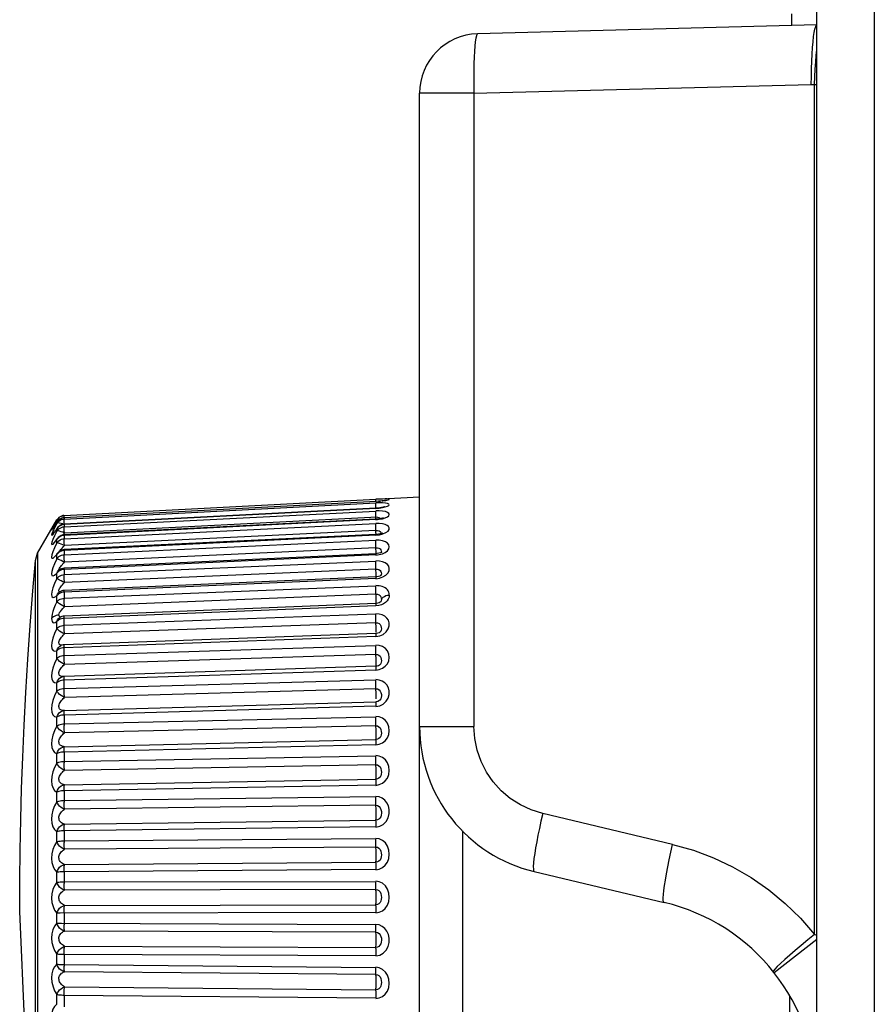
# Model space of a CAD drawing. Header units: millimetres. Extents: x 1 to 1591, y -395 to 1220.
# Tile 29 of 81: x 1 to 18, y 642 to 662. Entities that reach past the tile are written whole.
import ezdxf

# ---------------------------------------------------------------- set-up
doc = ezdxf.new("R2010")
doc.units = ezdxf.units.MM
doc.header["$LTSCALE"] = 65.395
for name, color, linetype in [('01_DISPLAYCASE_11_AM_0', 7, 'CONTINUOUS'), ('MANIFOLD_SOLID_BREP_410340_AM_0', 7, 'CONTINUOUS'), ('PL_EFC5610_IOCAE_CONVER_12_AM_0', 7, 'CONTINUOUS'), ('X610_37_IO_BASE-20150120_1_AM_0', 7, 'CONTINUOUS'), ('XUAN_NIU_11_AM_0', 7, 'CONTINUOUS')]:
    doc.layers.add(name, color=color, linetype=linetype)

msp = doc.modelspace()

# ---------------------------------------------------------------- linework, layer by layer
at = {"layer": '01_DISPLAYCASE_11_AM_0', "color": 7}
for p, q in [((8.98, 620.143), (8.98, 647.284)), ((9.841, 645.182), (9.841, 622.245)), ((16.439, 640.643), (16.439, 641.851))]:
    msp.add_line(p, q, dxfattribs=at)
at = {"layer": 'MANIFOLD_SOLID_BREP_410340_AM_0', "color": 7}
msp.add_line((16.48, 661.4), (16.48, 661.637), dxfattribs=at)
at = {"layer": 'PL_EFC5610_IOCAE_CONVER_12_AM_0', "color": 7}
for p, q in [((16.98, 661.414), (10.149, 661.235)), ((10.075, 660.035), (16.87, 660.212)), ((16.87, 660.212), (16.98, 660.21)), ((16.937, 643.1), (16.937, 660.212)), ((8.98, 647.284), (8.98, 660.035)), ((10.075, 660.035), (8.98, 660.035)), ((10.075, 660.035), (10.075, 647.284)), ((8.98, 647.284), (10.075, 647.284)), ((14.077, 644.911), (11.46, 645.533)), ((11.287, 644.366), (13.905, 643.744)), ((16.98, 642.998), (16.124, 642.325))]:
    msp.add_line(p, q, dxfattribs=at)
for points in [[(16.87, 660.213), (16.872, 660.371), (16.875, 660.527), (16.881, 660.678), (16.888, 660.821), (16.896, 660.954), (16.905, 661.072), (16.915, 661.176), (16.927, 661.261), (16.943, 661.328), (16.959, 661.376), (16.971, 661.404), (16.98, 661.414)], [(10.149, 661.235), (10.135, 661.224), (10.123, 661.193), (10.111, 661.143), (10.101, 661.073), (10.092, 660.986), (10.084, 660.882), (10.078, 660.764), (10.074, 660.634), (10.072, 660.493), (10.071, 660.345), (10.072, 660.191), (10.075, 660.035)], [(16.937, 660.211), (16.943, 660.368), (16.951, 660.521), (16.96, 660.665), (16.971, 660.801), (16.98, 660.904)], [(11.46, 645.533), (11.227, 645.606), (11.01, 645.706), (10.807, 645.836), (10.624, 645.991), (10.463, 646.169), (10.327, 646.366), (10.219, 646.581), (10.14, 646.808), (10.092, 647.042), (10.075, 647.284)], [(11.46, 645.533), (11.425, 645.382), (11.393, 645.235), (11.364, 645.097), (11.339, 644.966), (11.317, 644.842), (11.299, 644.728), (11.284, 644.626), (11.275, 644.538), (11.27, 644.467), (11.271, 644.413), (11.276, 644.379), (11.287, 644.366)], [(13.904, 643.744), (13.894, 643.757), (13.888, 643.789), (13.887, 643.837), (13.891, 643.902), (13.9, 643.984), (13.913, 644.082), (13.93, 644.195), (13.952, 644.321), (13.978, 644.457), (14.008, 644.603), (14.041, 644.755), (14.077, 644.912)], [(14.077, 644.911), (14.494, 644.794), (14.897, 644.643), (15.286, 644.459), (15.66, 644.244), (16.014, 643.998), (16.346, 643.725), (16.653, 643.425), (16.937, 643.1)], [(16.937, 643.1), (16.799, 642.988), (16.666, 642.878), (16.545, 642.776), (16.435, 642.682), (16.337, 642.594), (16.252, 642.517), (16.185, 642.452), (16.136, 642.402), (16.109, 642.367), (16.104, 642.35)], [(16.937, 643.1), (16.959, 643.093), (16.98, 643.088)]]:
    msp.add_lwpolyline(points, dxfattribs=at)
for centre, radius, start, end in [((10.18, 660.035), 1.2, 91.5, 180), ((11.98, 647.284), 3, 180, 256.6398), ((12.98, 639.852), 4, 0, 76.6368)]:
    msp.add_arc(centre, radius, start, end, dxfattribs=at)
at = {"layer": 'X610_37_IO_BASE-20150120_1_AM_0', "color": 7}
msp.add_line((16.98, 576.837), (16.98, 750.269), dxfattribs=at)
msp.add_lwpolyline([(18.18, 751.469), (18.175, 751.459), (18.169, 751.428), (18.164, 751.378), (18.159, 751.308), (18.155, 751.221), (18.15, 751.118), (18.147, 751), (18.144, 750.869), (18.141, 750.728), (18.14, 750.58), (18.139, 750.426), (18.138, 577.028)], dxfattribs=at)
at = {"layer": 'XUAN_NIU_11_AM_0', "color": 7}
for p, q in [((1.821, 651.532), (8.095, 651.86)), ((8.095, 651.864), (8.98, 651.911)), ((8.168, 651.864), (8.095, 651.86)), ((8.095, 651.856), (8.095, 651.86)), ((8.097, 651.817), (8.095, 651.856)), ((8.15, 651.821), (8.108, 651.818)), ((8.15, 651.821), (8.173, 651.821)), ((8.173, 651.821), (8.189, 651.824)), ((8.308, 651.841), (8.294, 651.838)), ((8.108, 651.818), (1.821, 651.489)), ((1.821, 651.463), (8.095, 651.787)), ((8.095, 651.682), (1.821, 651.358)), ((8.095, 651.678), (1.821, 651.354)), ((1.821, 651.308), (8.095, 651.624)), ((8.095, 651.816), (8.108, 651.818)), ((8.095, 651.817), (8.095, 651.816)), ((8.168, 651.79), (8.095, 651.788)), ((8.095, 651.78), (8.095, 651.787)), ((8.129, 651.684), (8.095, 651.682)), ((8.095, 651.682), (8.095, 651.678)), ((8.1, 651.674), (8.097, 651.727)), ((1.286, 650.773), (1.674, 651.446)), ((1.674, 651.442), (1.627, 651.358)), ((1.691, 651.47), (1.674, 651.446)), ((1.686, 651.453), (1.674, 651.442)), ((1.674, 651.442), (1.674, 651.445)), ((1.691, 651.423), (1.674, 651.399)), ((1.763, 651.519), (1.791, 651.528)), ((1.763, 651.45), (1.79, 651.459)), ((1.791, 651.528), (1.821, 651.532)), ((1.791, 651.459), (1.821, 651.463)), ((1.821, 651.488), (1.811, 651.488)), ((1.821, 651.533), (1.821, 651.532)), ((1.821, 651.528), (1.821, 651.532)), ((1.823, 651.489), (1.821, 651.528)), ((1.821, 651.489), (1.821, 651.462)), ((1.821, 651.488), (1.821, 651.489)), ((1.821, 651.456), (1.821, 651.463)), ((8.095, 651.459), (1.821, 651.143)), ((8.095, 651.45), (1.821, 651.134)), ((8.133, 651.498), (1.825, 651.18)), ((8.125, 651.461), (8.095, 651.459)), ((8.095, 651.449), (8.168, 651.457)), ((8.097, 651.553), (8.096, 651.577)), ((8.101, 651.467), (8.097, 651.553)), ((8.185, 651.483), (8.197, 651.473)), ((1.599, 651.283), (1.593, 651.274)), ((1.615, 651.306), (1.599, 651.283)), ((1.618, 651.332), (1.6, 651.304)), ((1.611, 651.231), (1.607, 651.226)), ((1.618, 651.24), (1.611, 651.231)), ((1.629, 651.349), (1.618, 651.332)), ((1.625, 651.321), (1.628, 651.325)), ((1.628, 651.325), (1.636, 651.338)), ((1.691, 651.29), (1.628, 651.2)), ((1.662, 651.38), (1.674, 651.399)), ((1.674, 651.399), (1.677, 651.404)), ((1.674, 651.374), (1.674, 651.399)), ((1.686, 651.381), (1.674, 651.374)), ((1.674, 651.266), (1.681, 651.278)), ((1.674, 651.22), (1.674, 651.266)), ((1.686, 651.224), (1.674, 651.22)), ((1.687, 651.419), (1.677, 651.404)), ((1.695, 651.296), (1.681, 651.278)), ((1.791, 651.304), (1.821, 651.308)), ((1.821, 651.067), (8.095, 651.372)), ((1.821, 651.354), (1.821, 651.358)), ((1.821, 651.355), (1.821, 651.306)), ((1.821, 651.297), (1.821, 651.308)), ((1.825, 651.35), (1.823, 651.404)), ((1.825, 651.18), (1.823, 651.237)), ((8.1, 651.232), (1.825, 650.927)), ((1.595, 651.158), (1.628, 651.2)), ((1.674, 651.22), (1.627, 651.125)), ((1.691, 651.072), (1.674, 651.049)), ((1.674, 651.049), (1.685, 651.07)), ((1.674, 650.983), (1.674, 651.049)), ((1.702, 651.09), (1.685, 651.07)), ((1.721, 651.106), (1.702, 651.09)), ((1.784, 651.139), (1.805, 651.16)), ((1.805, 651.16), (1.825, 651.18)), ((1.821, 651.136), (1.821, 651.065)), ((8.095, 651.136), (1.821, 650.831)), ((1.821, 651.035), (1.821, 651.067)), ((1.821, 650.745), (8.095, 651.035)), ((8.096, 651.152), (1.822, 650.847)), ((8.095, 651.135), (8.173, 651.144)), ((8.112, 651.153), (8.096, 651.152)), ((8.103, 651.153), (8.101, 651.201)), ((8.173, 651.144), (8.24, 651.162)), ((8.208, 651.178), (8.21, 651.163)), ((8.21, 651.163), (8.208, 651.153)), ((8.24, 651.162), (8.3, 651.189)), ((1.674, 650.983), (1.627, 650.883)), ((1.825, 650.927), (1.791, 650.943)), ((1.803, 650.905), (1.825, 650.927)), ((1.821, 650.834), (1.821, 650.742)), ((8.1, 650.883), (1.825, 650.593)), ((1.24, 650.629), (1.286, 650.773)), ((1.24, 636.498), (1.24, 650.629)), ((1.286, 650.773), (1.286, 636.354)), ((1.674, 650.664), (1.627, 650.562)), ((1.674, 650.749), (1.687, 650.775)), ((1.691, 650.772), (1.674, 650.749)), ((1.674, 650.664), (1.674, 650.749)), ((1.687, 650.775), (1.691, 650.782)), ((1.716, 650.806), (1.691, 650.782)), ((1.691, 650.782), (1.693, 650.783)), ((1.742, 650.824), (1.716, 650.806)), ((8.095, 650.739), (1.821, 650.449)), ((8.096, 650.764), (1.822, 650.473)), ((8.095, 650.738), (8.168, 650.748)), ((8.122, 650.766), (8.096, 650.764)), ((1.718, 650.434), (1.701, 650.418)), ((1.743, 650.451), (1.718, 650.434)), ((1.803, 650.571), (1.825, 650.593)), ((1.821, 650.344), (8.095, 650.617)), ((1.821, 650.471), (1.822, 650.473)), ((1.821, 650.452), (1.821, 650.34)), ((8.1, 650.454), (1.825, 650.182)), ((1.674, 650.371), (1.687, 650.4)), ((1.691, 650.393), (1.674, 650.371)), ((1.674, 650.267), (1.674, 650.371)), ((1.687, 650.4), (1.701, 650.418)), ((1.695, 650.413), (1.691, 650.409)), ((1.701, 650.419), (1.695, 650.413)), ((1.701, 650.418), (1.701, 650.419)), ((8.095, 650.264), (1.821, 649.991)), ((8.097, 650.299), (1.822, 650.026)), ((8.095, 650.262), (8.171, 650.273)), ((8.102, 650.393), (8.101, 650.423)), ((8.104, 650.338), (8.102, 650.393)), ((8.104, 650.296), (8.104, 650.338)), ((8.171, 650.273), (8.238, 650.296)), ((8.204, 650.329), (8.203, 650.329)), ((8.238, 650.296), (8.297, 650.331)), ((1.803, 650.16), (1.825, 650.182)), ((1.821, 649.868), (8.095, 650.12)), ((1.691, 649.939), (1.674, 649.919)), ((1.674, 649.797), (1.674, 649.919)), ((1.705, 649.975), (1.713, 649.983)), ((1.714, 649.983), (1.707, 649.978)), ((1.713, 649.983), (1.713, 649.983)), ((1.821, 649.995), (1.821, 649.846)), ((1.822, 650.025), (1.822, 650.026)), ((8.1, 649.95), (1.825, 649.698)), ((8.102, 649.888), (8.098, 649.982)), ((8.103, 649.858), (8.102, 649.888)), ((1.791, 649.663), (1.825, 649.698)), ((8.095, 649.715), (1.821, 649.463)), ((8.097, 649.762), (1.823, 649.51)), ((8.156, 649.723), (8.095, 649.713)), ((8.112, 649.763), (8.097, 649.762)), ((8.104, 649.767), (8.104, 649.785)), ((1.684, 649.525), (1.656, 649.518)), ((1.714, 649.528), (1.684, 649.525)), ((1.718, 649.509), (1.714, 649.528)), ((1.728, 649.497), (1.718, 649.509)), ((1.728, 649.578), (1.743, 649.603)), ((1.747, 649.49), (1.731, 649.48)), ((1.821, 649.324), (8.095, 649.552)), ((1.691, 649.415), (1.674, 649.397)), ((1.674, 649.259), (1.674, 649.397)), ((8.1, 649.376), (1.825, 649.148)), ((8.104, 649.255), (8.103, 649.284)), ((8.104, 649.205), (8.104, 649.255)), ((1.803, 649.127), (1.825, 649.148)), ((8.095, 649.099), (1.821, 648.87)), ((8.098, 649.159), (1.824, 648.93)), ((8.095, 649.121), (8.095, 649.099)), ((8.095, 649.097), (8.177, 649.111)), ((8.112, 649.16), (8.098, 649.159)), ((8.104, 649.184), (8.104, 649.205)), ((8.177, 649.111), (8.246, 649.141)), ((8.193, 649.198), (8.193, 649.198)), ((1.719, 649.003), (1.727, 649.023)), ((1.776, 648.922), (1.754, 648.914)), ((1.754, 648.914), (1.754, 648.914)), ((1.821, 648.716), (8.095, 648.919)), ((1.823, 648.929), (1.824, 648.93)), ((1.691, 648.827), (1.674, 648.81)), ((1.674, 648.658), (1.674, 648.81)), ((8.1, 648.738), (1.825, 648.536)), ((8.099, 648.497), (1.824, 648.294)), ((8.128, 648.501), (8.099, 648.497)), ((8.104, 648.589), (8.104, 648.617)), ((8.104, 648.563), (8.104, 648.589)), ((8.104, 648.54), (8.104, 648.563)), ((8.168, 648.432), (8.231, 648.458)), ((1.715, 648.372), (1.719, 648.391)), ((1.784, 648.288), (1.785, 648.289)), ((1.805, 648.292), (1.785, 648.289)), ((1.824, 648.294), (1.805, 648.292)), ((8.095, 648.422), (1.821, 648.219)), ((1.824, 648.294), (1.824, 648.294)), ((8.095, 648.419), (8.168, 648.432)), ((1.674, 648.002), (1.674, 648.167)), ((1.736, 648.204), (1.712, 648.194)), ((1.821, 648.052), (8.095, 648.226)), ((8.1, 648.044), (1.825, 647.869)), ((8.104, 647.842), (8.104, 647.867)), ((8.095, 647.692), (1.821, 647.517)), ((1.825, 647.608), (8.1, 647.782)), ((8.095, 647.718), (8.095, 647.692)), ((8.095, 647.689), (8.177, 647.705)), ((8.132, 647.788), (8.1, 647.782)), ((8.144, 647.792), (8.132, 647.788)), ((8.147, 647.794), (8.144, 647.792)), ((8.177, 647.705), (8.246, 647.738)), ((1.674, 647.296), (1.674, 647.473)), ((1.821, 647.523), (1.821, 647.309)), ((1.821, 647.339), (8.095, 647.483)), ((8.1, 647.3), (1.825, 647.156)), ((8.095, 646.916), (1.821, 646.772)), ((1.825, 646.879), (8.1, 647.023)), ((1.674, 646.55), (1.674, 646.736)), ((1.821, 646.778), (1.821, 646.553)), ((1.821, 646.584), (8.095, 646.697)), ((8.1, 646.516), (1.825, 646.403)), ((8.095, 646.104), (1.821, 645.992)), ((1.825, 646.114), (8.1, 646.226)), ((1.674, 645.771), (1.674, 645.964)), ((1.821, 645.998), (1.821, 645.765)), ((1.821, 645.797), (8.095, 645.876)), ((8.1, 645.699), (1.825, 645.619)), ((1.825, 645.32), (8.1, 645.4)), ((1.674, 644.968), (1.674, 645.166)), ((8.095, 645.264), (1.821, 645.185)), ((1.821, 645.191), (1.821, 644.952)), ((1.821, 644.984), (8.095, 645.03)), ((8.1, 644.859), (1.825, 644.813)), ((1.825, 644.507), (8.1, 644.553)), ((1.674, 644.15), (1.674, 644.351)), ((8.095, 644.406), (1.821, 644.36)), ((1.821, 644.366), (1.821, 644.124)), ((1.821, 644.157), (8.095, 644.168)), ((8.1, 644.004), (1.825, 643.992)), ((1.825, 643.684), (8.1, 643.696)), ((1.24, 636.498), (0.924, 643.564)), ((1.674, 643.325), (1.674, 643.527)), ((1.736, 643.527), (1.674, 643.527)), ((8.095, 643.538), (1.736, 643.527)), ((1.821, 643.533), (1.821, 643.29)), ((1.763, 643.323), (8.095, 643.299)), ((8.1, 643.145), (1.825, 643.168)), ((1.674, 642.503), (1.674, 642.703)), ((1.821, 642.7), (1.821, 642.459)), ((1.825, 642.86), (8.1, 642.837)), ((8.095, 642.671), (1.821, 642.693)), ((1.821, 642.491), (8.095, 642.434)), ((8.1, 642.29), (1.825, 642.347)), ((1.825, 642.044), (8.1, 641.986)), ((1.674, 641.692), (1.674, 641.889)), ((1.821, 641.876), (1.821, 641.64)), ((8.095, 641.813), (1.821, 641.87))]:
    msp.add_line(p, q, dxfattribs=at)
for points in [[(8.294, 651.838), (8.276, 651.835), (8.253, 651.832), (8.223, 651.828), (8.189, 651.824), (8.15, 651.821)], [(8.223, 651.828), (8.24, 651.828), (8.3, 651.838), (8.346, 651.847), (8.366, 651.854), (8.368, 651.86), (8.355, 651.864), (8.327, 651.867), (8.285, 651.867), (8.23, 651.866), (8.168, 651.864)], [(8.095, 651.677), (8.168, 651.683), (8.231, 651.693), (8.287, 651.705), (8.331, 651.72), (8.358, 651.735), (8.369, 651.751), (8.361, 651.765), (8.335, 651.777), (8.29, 651.784), (8.232, 651.789), (8.168, 651.79)], [(8.097, 651.727), (8.096, 651.767), (8.095, 651.78)], [(8.335, 651.597), (8.29, 651.612), (8.232, 651.621), (8.168, 651.625), (8.095, 651.625)], [(8.096, 651.577), (8.096, 651.598), (8.095, 651.613), (8.095, 651.624)], [(8.27, 651.709), (8.272, 651.71), (8.264, 651.707), (8.245, 651.702), (8.215, 651.695), (8.176, 651.689), (8.129, 651.684)], [(1.674, 651.374), (1.691, 651.398), (1.712, 651.42), (1.736, 651.437), (1.763, 651.45)], [(1.729, 651.46), (1.705, 651.459), (1.686, 651.453)], [(1.721, 651.452), (1.71, 651.443), (1.698, 651.432), (1.687, 651.419)], [(1.736, 651.509), (1.712, 651.492), (1.691, 651.47)], [(1.736, 651.462), (1.712, 651.444), (1.691, 651.423)], [(1.821, 651.489), (1.811, 651.488), (1.801, 651.487), (1.791, 651.485), (1.78, 651.482), (1.768, 651.478), (1.757, 651.473), (1.745, 651.468), (1.733, 651.461), (1.721, 651.452)], [(1.811, 651.535), (1.791, 651.531), (1.763, 651.523), (1.736, 651.509)], [(1.801, 651.487), (1.791, 651.484), (1.763, 651.475), (1.736, 651.462)], [(1.823, 651.404), (1.821, 651.443), (1.821, 651.456)], [(8.095, 651.459), (8.095, 651.457), (8.095, 651.45)], [(8.243, 651.486), (8.247, 651.489), (8.244, 651.488), (8.23, 651.482), (8.204, 651.474), (8.169, 651.467), (8.125, 651.461)], [(8.133, 651.498), (8.161, 651.492), (8.185, 651.483)], [(8.168, 651.457), (8.231, 651.469), (8.287, 651.486)], [(8.287, 651.486), (8.331, 651.507), (8.358, 651.53), (8.369, 651.554), (8.361, 651.577), (8.335, 651.597)], [(1.627, 651.358), (1.593, 651.296), (1.573, 651.257), (1.567, 651.241), (1.574, 651.246), (1.594, 651.274), (1.615, 651.306)], [(1.674, 651.374), (1.627, 651.283), (1.593, 651.215)], [(1.677, 651.404), (1.662, 651.38), (1.648, 651.358), (1.636, 651.338), (1.625, 651.321), (1.615, 651.306)], [(1.681, 651.278), (1.667, 651.258), (1.65, 651.233), (1.635, 651.212), (1.623, 651.197), (1.621, 651.194)], [(1.674, 651.22), (1.691, 651.244), (1.712, 651.265), (1.736, 651.282), (1.763, 651.295), (1.791, 651.304)], [(1.729, 651.382), (1.705, 651.384), (1.686, 651.381)], [(1.729, 651.217), (1.705, 651.223), (1.686, 651.224)], [(1.821, 651.354), (1.791, 651.35), (1.763, 651.341), (1.736, 651.328), (1.712, 651.311), (1.691, 651.29)], [(1.725, 651.324), (1.71, 651.311), (1.695, 651.296)], [(1.821, 651.358), (1.806, 651.356), (1.791, 651.353), (1.775, 651.349), (1.758, 651.343), (1.742, 651.335), (1.725, 651.324)], [(1.809, 651.357), (1.791, 651.364), (1.758, 651.375), (1.729, 651.382)], [(1.823, 651.237), (1.822, 651.261), (1.821, 651.281), (1.821, 651.297)], [(8.3, 651.189), (8.346, 651.22), (8.366, 651.253), (8.368, 651.285), (8.355, 651.312), (8.327, 651.335), (8.285, 651.353), (8.23, 651.366), (8.168, 651.373), (8.095, 651.374)], [(8.101, 651.201), (8.097, 651.291), (8.096, 651.317), (8.096, 651.34), (8.095, 651.359), (8.095, 651.372)], [(8.1, 651.232), (8.133, 651.233), (8.162, 651.225), (8.185, 651.213)], [(1.593, 651.215), (1.573, 651.168), (1.567, 651.142), (1.574, 651.139), (1.595, 651.158)], [(1.627, 651.125), (1.593, 651.05), (1.573, 650.995), (1.567, 650.961), (1.574, 650.948), (1.595, 650.957), (1.628, 650.991), (1.674, 651.049)], [(1.685, 651.07), (1.674, 651.055), (1.66, 651.037), (1.649, 651.024), (1.64, 651.015), (1.64, 651.014)], [(1.674, 650.983), (1.691, 651.006), (1.712, 651.026), (1.736, 651.043), (1.763, 651.055), (1.791, 651.064), (1.821, 651.067)], [(1.821, 651.134), (1.791, 651.13), (1.763, 651.122), (1.736, 651.109), (1.712, 651.092), (1.691, 651.072)], [(1.821, 651.143), (1.801, 651.141), (1.782, 651.136), (1.762, 651.129), (1.741, 651.119), (1.721, 651.106)], [(1.825, 651.18), (1.791, 651.196), (1.758, 651.208), (1.729, 651.217)], [(1.821, 651.134), (1.821, 651.141), (1.821, 651.143)], [(1.825, 650.927), (1.823, 650.986), (1.822, 651.012), (1.821, 651.035)], [(8.096, 651.152), (8.096, 651.152), (8.095, 651.147), (8.095, 651.136)], [(8.287, 650.791), (8.331, 650.823), (8.358, 650.861), (8.369, 650.901), (8.361, 650.941), (8.335, 650.977), (8.29, 651.005), (8.232, 651.024), (8.168, 651.035), (8.095, 651.037)], [(8.101, 650.852), (8.098, 650.914), (8.097, 650.944), (8.096, 650.972), (8.096, 650.997), (8.095, 651.019), (8.095, 651.035)], [(8.228, 651.182), (8.229, 651.183), (8.224, 651.18), (8.208, 651.173), (8.183, 651.165), (8.15, 651.158), (8.112, 651.153)], [(8.185, 651.213), (8.201, 651.198), (8.208, 651.178)], [(1.627, 650.883), (1.593, 650.803), (1.573, 650.741), (1.567, 650.698), (1.574, 650.676), (1.595, 650.676), (1.628, 650.701), (1.674, 650.749)], [(1.729, 650.969), (1.705, 650.978), (1.686, 650.982), (1.674, 650.983)], [(1.725, 650.813), (1.727, 650.815), (1.737, 650.83), (1.75, 650.847), (1.766, 650.865)], [(1.791, 650.943), (1.758, 650.958), (1.729, 650.969)], [(1.821, 650.831), (1.791, 650.827), (1.763, 650.819), (1.736, 650.807)], [(1.822, 650.847), (1.794, 650.844), (1.768, 650.836), (1.742, 650.824)], [(1.766, 650.865), (1.784, 650.885), (1.803, 650.905)], [(1.821, 650.831), (1.821, 650.842), (1.821, 650.847), (1.822, 650.847)], [(8.1, 650.883), (8.133, 650.884), (8.161, 650.875), (8.185, 650.86)], [(8.104, 650.765), (8.104, 650.771), (8.103, 650.795), (8.102, 650.823), (8.101, 650.852)], [(8.185, 650.86), (8.201, 650.842), (8.208, 650.819), (8.21, 650.8)], [(0.924, 643.564), (0.926, 644.176), (0.933, 644.794), (0.945, 645.412), (0.962, 646.037), (0.985, 646.671), (1.013, 647.315), (1.047, 647.971), (1.087, 648.639), (1.134, 649.32), (1.188, 650.014), (1.24, 650.629)], [(1.692, 650.783), (1.687, 650.777), (1.673, 650.761), (1.663, 650.751), (1.662, 650.75)], [(1.674, 650.664), (1.691, 650.686), (1.712, 650.705), (1.736, 650.721), (1.763, 650.733), (1.791, 650.741), (1.821, 650.745)], [(1.825, 650.593), (1.791, 650.61), (1.758, 650.626), (1.729, 650.64), (1.705, 650.651), (1.686, 650.66), (1.674, 650.664)], [(1.736, 650.807), (1.712, 650.791), (1.691, 650.772)], [(1.825, 650.593), (1.824, 650.624), (1.823, 650.654), (1.822, 650.682), (1.821, 650.707), (1.821, 650.728), (1.821, 650.745)], [(8.096, 650.764), (8.096, 650.761), (8.095, 650.753), (8.095, 650.739)], [(8.189, 650.782), (8.16, 650.773), (8.122, 650.766)], [(8.168, 650.748), (8.231, 650.765), (8.287, 650.791)], [(8.21, 650.789), (8.212, 650.792), (8.215, 650.796), (8.209, 650.791), (8.189, 650.782)], [(8.21, 650.8), (8.207, 650.784), (8.206, 650.782)], [(1.627, 650.562), (1.593, 650.477), (1.573, 650.408), (1.567, 650.357), (1.574, 650.326), (1.595, 650.317), (1.628, 650.333), (1.674, 650.371)], [(1.715, 650.432), (1.714, 650.437), (1.715, 650.448), (1.719, 650.461), (1.727, 650.476), (1.737, 650.492), (1.75, 650.51)], [(1.821, 650.449), (1.791, 650.445), (1.763, 650.438), (1.736, 650.426)], [(1.822, 650.473), (1.795, 650.47), (1.769, 650.463), (1.743, 650.451)], [(1.75, 650.51), (1.766, 650.53), (1.784, 650.55), (1.803, 650.571)], [(1.821, 650.449), (1.821, 650.462), (1.821, 650.471)], [(8.297, 650.331), (8.342, 650.374), (8.364, 650.422), (8.369, 650.469), (8.357, 650.511), (8.331, 650.548), (8.289, 650.578), (8.234, 650.601), (8.17, 650.614), (8.095, 650.618)], [(8.101, 650.423), (8.098, 650.486), (8.097, 650.517), (8.096, 650.546), (8.096, 650.573), (8.095, 650.597), (8.095, 650.617)], [(8.1, 650.454), (8.132, 650.454), (8.16, 650.444), (8.184, 650.429), (8.199, 650.409), (8.208, 650.383), (8.21, 650.361), (8.208, 650.34), (8.204, 650.329)], [(1.674, 650.267), (1.627, 650.163), (1.593, 650.075), (1.573, 650), (1.567, 649.942), (1.574, 649.903), (1.595, 649.884), (1.628, 649.89), (1.674, 649.919)], [(1.674, 650.267), (1.691, 650.288), (1.712, 650.306), (1.736, 650.321), (1.763, 650.333), (1.791, 650.34), (1.821, 650.344)], [(1.825, 650.182), (1.791, 650.2), (1.758, 650.217), (1.729, 650.233), (1.705, 650.247), (1.686, 650.259), (1.674, 650.267)], [(1.736, 650.426), (1.712, 650.411), (1.691, 650.393)], [(1.825, 650.182), (1.824, 650.213), (1.823, 650.244), (1.822, 650.274), (1.821, 650.301), (1.821, 650.324), (1.821, 650.344)], [(8.097, 650.299), (8.096, 650.298), (8.096, 650.292), (8.095, 650.281), (8.095, 650.264)], [(8.204, 650.331), (8.205, 650.332), (8.205, 650.332), (8.195, 650.325), (8.176, 650.315), (8.149, 650.306), (8.116, 650.3), (8.097, 650.299)], [(1.728, 649.994), (1.721, 649.999), (1.716, 650.006), (1.714, 650.017), (1.715, 650.029), (1.719, 650.044), (1.727, 650.061), (1.737, 650.079)], [(1.737, 650.079), (1.75, 650.098), (1.766, 650.118)], [(1.766, 650.118), (1.784, 650.139), (1.803, 650.16)], [(8.369, 649.933), (8.367, 649.963), (8.359, 649.99), (8.347, 650.016), (8.331, 650.038), (8.31, 650.059), (8.286, 650.076), (8.258, 650.091), (8.228, 650.103), (8.196, 650.111), (8.163, 650.117), (8.129, 650.121), (8.095, 650.122)], [(8.098, 649.982), (8.097, 650.013), (8.096, 650.044), (8.096, 650.072), (8.095, 650.098), (8.095, 650.12)], [(1.674, 649.919), (1.687, 649.95), (1.705, 649.975)], [(1.674, 649.797), (1.691, 649.817), (1.712, 649.834), (1.736, 649.848), (1.763, 649.858), (1.791, 649.865), (1.821, 649.868)], [(1.736, 649.97), (1.712, 649.956), (1.691, 649.939)], [(1.822, 650.026), (1.796, 650.023), (1.77, 650.016), (1.745, 650.005), (1.721, 649.989), (1.713, 649.983)], [(1.821, 649.991), (1.791, 649.988), (1.763, 649.981), (1.736, 649.97)], [(1.821, 649.991), (1.821, 650.008), (1.821, 650.019), (1.822, 650.025)], [(1.825, 649.698), (1.824, 649.73), (1.823, 649.761), (1.822, 649.792), (1.821, 649.82), (1.821, 649.846)], [(8.1, 649.95), (8.133, 649.949), (8.162, 649.938), (8.184, 649.921), (8.199, 649.898), (8.207, 649.872), (8.21, 649.844)], [(8.104, 649.785), (8.104, 649.806), (8.104, 649.831), (8.103, 649.858)], [(8.21, 649.844), (8.207, 649.819), (8.2, 649.8)], [(8.21, 649.844), (8.225, 649.867), (8.246, 649.889)], [(8.246, 649.889), (8.272, 649.906), (8.301, 649.92), (8.335, 649.929), (8.369, 649.933)], [(8.369, 649.933), (8.364, 649.891), (8.349, 649.852), (8.324, 649.815), (8.291, 649.783)], [(1.674, 649.797), (1.641, 649.726), (1.613, 649.661), (1.593, 649.603), (1.579, 649.55), (1.57, 649.502), (1.567, 649.459)], [(1.825, 649.698), (1.791, 649.716), (1.758, 649.735), (1.729, 649.753), (1.705, 649.77), (1.686, 649.785), (1.674, 649.797)], [(1.743, 649.603), (1.763, 649.631), (1.791, 649.663)], [(8.097, 649.762), (8.097, 649.762), (8.096, 649.758), (8.096, 649.749), (8.095, 649.735), (8.095, 649.715)], [(8.2, 649.8), (8.199, 649.799), (8.196, 649.795), (8.185, 649.787), (8.166, 649.777), (8.141, 649.768), (8.112, 649.763)], [(8.291, 649.783), (8.253, 649.757), (8.209, 649.738), (8.156, 649.723)], [(1.656, 649.518), (1.629, 649.508), (1.605, 649.494), (1.584, 649.478), (1.567, 649.459)], [(1.567, 649.459), (1.57, 649.424), (1.579, 649.399), (1.593, 649.382), (1.613, 649.376), (1.64, 649.381), (1.674, 649.397)], [(1.674, 649.397), (1.687, 649.43), (1.705, 649.457), (1.731, 649.48)], [(1.736, 649.444), (1.712, 649.431), (1.691, 649.415)], [(1.714, 649.528), (1.718, 649.552), (1.728, 649.578)], [(1.748, 649.49), (1.743, 649.49), (1.728, 649.497)], [(1.821, 649.463), (1.791, 649.46), (1.763, 649.453), (1.736, 649.444)], [(1.823, 649.51), (1.797, 649.507), (1.772, 649.5), (1.747, 649.49)], [(1.821, 649.299), (1.821, 649.482), (1.821, 649.497), (1.822, 649.506), (1.823, 649.51), (1.823, 649.51)], [(8.246, 649.141), (8.306, 649.19), (8.349, 649.249), (8.368, 649.31), (8.367, 649.371), (8.351, 649.424), (8.321, 649.47), (8.279, 649.506), (8.226, 649.532), (8.165, 649.548), (8.095, 649.555)], [(8.101, 649.345), (8.098, 649.407), (8.097, 649.439), (8.096, 649.47), (8.096, 649.5), (8.095, 649.528), (8.095, 649.552)], [(1.674, 649.259), (1.627, 649.155), (1.593, 649.062), (1.573, 648.978), (1.567, 648.907), (1.574, 648.852), (1.595, 648.816), (1.628, 648.803), (1.674, 648.81)], [(1.674, 649.259), (1.691, 649.277), (1.712, 649.292), (1.736, 649.305), (1.763, 649.315), (1.791, 649.321), (1.821, 649.324)], [(1.825, 649.148), (1.791, 649.166), (1.758, 649.186), (1.729, 649.206), (1.705, 649.225), (1.686, 649.243), (1.674, 649.259)], [(1.825, 649.148), (1.824, 649.179), (1.823, 649.21), (1.822, 649.242), (1.821, 649.272), (1.821, 649.299)], [(8.1, 649.376), (8.134, 649.375), (8.163, 649.361), (8.186, 649.34), (8.201, 649.314), (8.208, 649.282), (8.21, 649.253), (8.207, 649.228), (8.198, 649.205), (8.193, 649.198)], [(8.103, 649.284), (8.102, 649.314), (8.101, 649.345)], [(1.727, 649.023), (1.737, 649.042), (1.75, 649.063), (1.766, 649.084), (1.784, 649.105), (1.803, 649.127)], [(8.098, 649.159), (8.097, 649.157), (8.096, 649.151), (8.096, 649.138), (8.095, 649.121)], [(8.193, 649.197), (8.189, 649.193), (8.179, 649.184), (8.162, 649.174), (8.139, 649.165), (8.112, 649.16)], [(1.674, 648.81), (1.687, 648.846), (1.705, 648.874), (1.729, 648.898), (1.754, 648.914)], [(1.736, 648.853), (1.712, 648.841), (1.691, 648.827)], [(1.771, 648.92), (1.768, 648.92), (1.752, 648.923), (1.739, 648.928), (1.729, 648.935), (1.721, 648.944), (1.716, 648.956), (1.714, 648.97), (1.715, 648.986), (1.719, 649.003)], [(1.821, 648.87), (1.791, 648.868), (1.763, 648.862), (1.736, 648.853)], [(1.824, 648.93), (1.799, 648.928), (1.776, 648.922)], [(1.821, 648.69), (1.821, 648.892), (1.821, 648.909), (1.822, 648.922), (1.823, 648.929)], [(8.231, 648.458), (8.287, 648.497), (8.331, 648.548), (8.358, 648.61), (8.369, 648.676), (8.361, 648.744), (8.335, 648.806), (8.29, 648.856), (8.232, 648.893), (8.168, 648.914), (8.095, 648.921)], [(8.101, 648.708), (8.098, 648.769), (8.097, 648.8), (8.096, 648.832), (8.096, 648.863), (8.095, 648.892), (8.095, 648.919)], [(1.674, 648.658), (1.627, 648.556), (1.593, 648.462), (1.573, 648.375), (1.567, 648.299), (1.574, 648.237), (1.595, 648.192), (1.628, 648.17), (1.674, 648.167)], [(1.674, 648.658), (1.691, 648.674), (1.712, 648.688), (1.736, 648.699), (1.763, 648.708), (1.791, 648.714), (1.821, 648.716)], [(1.825, 648.536), (1.791, 648.554), (1.758, 648.575), (1.729, 648.596), (1.705, 648.618), (1.686, 648.639), (1.674, 648.658)], [(1.825, 648.536), (1.824, 648.566), (1.823, 648.598), (1.822, 648.629), (1.821, 648.66), (1.821, 648.69)], [(8.1, 648.738), (8.133, 648.737), (8.161, 648.723), (8.185, 648.701), (8.201, 648.673), (8.208, 648.638), (8.21, 648.607), (8.207, 648.578), (8.198, 648.552), (8.183, 648.53), (8.179, 648.527)], [(8.104, 648.617), (8.103, 648.646), (8.102, 648.677), (8.101, 648.708)], [(1.719, 648.391), (1.727, 648.411), (1.737, 648.431), (1.75, 648.452), (1.766, 648.473)], [(1.766, 648.473), (1.784, 648.494), (1.803, 648.515), (1.825, 648.536)], [(8.099, 648.497), (8.098, 648.496), (8.097, 648.492), (8.096, 648.482), (8.096, 648.467), (8.095, 648.446), (8.095, 648.422)], [(8.102, 648.497), (8.102, 648.498), (8.103, 648.508), (8.104, 648.522), (8.104, 648.54)], [(8.179, 648.527), (8.175, 648.523), (8.155, 648.51), (8.128, 648.501)], [(1.674, 648.167), (1.687, 648.203), (1.705, 648.234), (1.729, 648.26), (1.758, 648.279), (1.784, 648.288)], [(1.803, 648.291), (1.785, 648.291), (1.768, 648.294), (1.752, 648.299), (1.739, 648.306), (1.729, 648.315), (1.721, 648.326), (1.716, 648.339), (1.714, 648.354), (1.715, 648.372)], [(1.821, 648.024), (1.821, 648.243), (1.821, 648.263), (1.822, 648.279), (1.823, 648.289), (1.824, 648.294)], [(1.712, 648.194), (1.691, 648.181), (1.674, 648.167)], [(1.674, 648.002), (1.691, 648.015), (1.712, 648.027), (1.736, 648.037), (1.763, 648.045), (1.791, 648.05), (1.821, 648.052)], [(1.821, 648.219), (1.791, 648.217), (1.763, 648.212), (1.736, 648.204)], [(8.246, 647.738), (8.305, 647.793), (8.348, 647.859), (8.367, 647.931), (8.368, 648.003), (8.352, 648.067), (8.322, 648.123), (8.281, 648.167), (8.228, 648.199), (8.166, 648.22), (8.095, 648.229)], [(8.101, 648.015), (8.098, 648.073), (8.097, 648.104), (8.096, 648.136), (8.096, 648.167), (8.095, 648.198), (8.095, 648.226)], [(1.674, 648.002), (1.627, 647.902), (1.593, 647.809), (1.573, 647.719), (1.567, 647.639), (1.574, 647.571), (1.594, 647.518), (1.628, 647.486), (1.674, 647.473)], [(1.825, 647.869), (1.791, 647.888), (1.758, 647.909), (1.729, 647.932), (1.705, 647.955), (1.686, 647.979), (1.674, 648.002)], [(1.825, 647.608), (1.804, 647.608), (1.785, 647.611), (1.768, 647.615), (1.752, 647.622), (1.739, 647.631), (1.729, 647.642), (1.721, 647.655), (1.716, 647.67), (1.714, 647.687), (1.715, 647.705), (1.719, 647.725), (1.727, 647.746), (1.737, 647.767), (1.75, 647.788), (1.766, 647.809), (1.784, 647.829), (1.803, 647.85), (1.825, 647.87)], [(1.825, 647.869), (1.824, 647.899), (1.823, 647.93), (1.822, 647.962), (1.821, 647.993), (1.821, 648.024)], [(8.1, 648.044), (8.135, 648.041), (8.164, 648.025), (8.188, 647.999), (8.202, 647.968), (8.209, 647.933), (8.21, 647.9), (8.207, 647.87), (8.198, 647.842), (8.182, 647.819), (8.159, 647.8), (8.147, 647.794)], [(8.104, 647.867), (8.104, 647.894), (8.104, 647.923), (8.103, 647.953), (8.102, 647.984), (8.101, 648.015)], [(8.1, 647.782), (8.098, 647.78), (8.097, 647.772), (8.096, 647.759), (8.096, 647.741), (8.095, 647.718)], [(1.674, 647.473), (1.687, 647.51), (1.705, 647.542), (1.729, 647.569), (1.758, 647.59), (1.791, 647.603), (1.825, 647.608)], [(1.763, 647.511), (1.736, 647.504), (1.712, 647.496), (1.691, 647.485), (1.674, 647.473)], [(1.821, 647.517), (1.791, 647.515), (1.763, 647.511)], [(1.821, 647.517), (1.821, 647.543), (1.821, 647.566), (1.822, 647.584), (1.823, 647.598), (1.824, 647.606), (1.825, 647.608)], [(8.095, 646.914), (8.168, 646.927), (8.231, 646.955), (8.287, 646.999), (8.331, 647.056), (8.358, 647.126), (8.369, 647.201), (8.361, 647.278), (8.335, 647.35), (8.29, 647.408), (8.232, 647.451), (8.168, 647.477), (8.095, 647.486)], [(8.101, 647.273), (8.098, 647.328), (8.097, 647.358), (8.096, 647.39), (8.096, 647.422), (8.095, 647.453), (8.095, 647.483)], [(1.674, 647.296), (1.627, 647.201), (1.593, 647.109), (1.573, 647.018), (1.567, 646.934), (1.574, 646.86), (1.595, 646.8), (1.628, 646.76), (1.674, 646.736)], [(1.674, 647.296), (1.691, 647.308), (1.712, 647.318), (1.736, 647.326), (1.763, 647.333), (1.791, 647.337), (1.821, 647.339)], [(1.825, 647.156), (1.791, 647.174), (1.758, 647.195), (1.729, 647.219), (1.705, 647.245), (1.686, 647.271), (1.674, 647.296)], [(1.825, 647.156), (1.824, 647.184), (1.823, 647.214), (1.822, 647.246), (1.821, 647.278), (1.821, 647.309)], [(8.1, 647.3), (8.133, 647.297), (8.161, 647.282), (8.185, 647.257), (8.201, 647.226), (8.208, 647.188), (8.21, 647.153), (8.207, 647.12), (8.198, 647.089), (8.183, 647.063), (8.159, 647.042), (8.132, 647.028), (8.1, 647.023)], [(8.104, 647.124), (8.104, 647.152), (8.104, 647.182), (8.103, 647.212), (8.102, 647.243), (8.101, 647.273)], [(1.825, 646.879), (1.804, 646.881), (1.785, 646.886), (1.768, 646.893), (1.752, 646.902), (1.739, 646.912), (1.729, 646.925), (1.721, 646.939), (1.716, 646.956), (1.714, 646.974), (1.715, 646.993), (1.719, 647.014), (1.727, 647.035), (1.737, 647.056), (1.75, 647.077), (1.766, 647.098), (1.784, 647.118), (1.803, 647.137), (1.825, 647.156)], [(8.098, 647.018), (8.101, 647.028), (8.102, 647.039), (8.103, 647.054), (8.104, 647.073), (8.104, 647.097), (8.104, 647.124)], [(1.674, 646.736), (1.687, 646.774), (1.705, 646.807), (1.729, 646.835), (1.758, 646.858), (1.791, 646.872), (1.825, 646.879)], [(1.821, 646.772), (1.821, 646.8), (1.821, 646.825), (1.822, 646.845), (1.823, 646.862), (1.824, 646.873), (1.825, 646.879)], [(8.098, 647.018), (8.097, 647.007), (8.096, 646.991), (8.096, 646.97), (8.095, 646.945), (8.095, 646.916)], [(1.821, 646.772), (1.791, 646.77), (1.763, 646.767), (1.736, 646.762), (1.712, 646.754), (1.691, 646.746), (1.674, 646.736)], [(8.095, 646.101), (8.168, 646.115), (8.231, 646.144), (8.287, 646.189), (8.331, 646.248), (8.358, 646.321), (8.369, 646.399), (8.361, 646.48), (8.335, 646.555), (8.29, 646.616), (8.232, 646.662), (8.168, 646.69), (8.095, 646.7)], [(8.101, 646.49), (8.098, 646.542), (8.097, 646.571), (8.096, 646.602), (8.096, 646.634), (8.095, 646.666), (8.095, 646.697)], [(1.674, 646.55), (1.627, 646.459), (1.593, 646.37), (1.573, 646.279), (1.567, 646.192), (1.574, 646.114), (1.595, 646.047), (1.628, 645.998), (1.674, 645.964)], [(1.674, 646.55), (1.691, 646.559), (1.712, 646.568), (1.736, 646.574), (1.763, 646.579), (1.791, 646.583), (1.821, 646.584)], [(1.825, 646.403), (1.791, 646.42), (1.758, 646.442), (1.729, 646.467), (1.705, 646.494), (1.686, 646.522), (1.674, 646.55)], [(1.825, 646.403), (1.824, 646.429), (1.823, 646.458), (1.822, 646.489), (1.821, 646.521), (1.821, 646.553)], [(8.1, 646.516), (8.133, 646.512), (8.161, 646.496), (8.185, 646.471), (8.201, 646.439), (8.208, 646.4), (8.21, 646.363), (8.207, 646.328), (8.198, 646.295), (8.183, 646.267), (8.159, 646.245), (8.132, 646.231), (8.1, 646.226)], [(8.104, 646.341), (8.104, 646.37), (8.104, 646.401), (8.103, 646.431), (8.102, 646.461), (8.101, 646.49)], [(1.825, 646.114), (1.804, 646.118), (1.785, 646.125), (1.768, 646.133), (1.752, 646.144), (1.739, 646.157), (1.729, 646.171), (1.721, 646.187), (1.716, 646.204), (1.714, 646.223), (1.715, 646.244), (1.719, 646.265), (1.727, 646.286), (1.737, 646.307), (1.75, 646.328), (1.766, 646.348), (1.784, 646.367), (1.803, 646.386), (1.825, 646.403)], [(8.098, 646.217), (8.101, 646.234), (8.102, 646.248), (8.103, 646.265), (8.104, 646.287), (8.104, 646.313), (8.104, 646.341)], [(1.674, 645.964), (1.687, 646.002), (1.705, 646.036), (1.729, 646.065), (1.758, 646.089), (1.791, 646.105), (1.825, 646.114)], [(1.821, 645.992), (1.821, 646.021), (1.821, 646.048), (1.822, 646.071), (1.823, 646.09), (1.824, 646.104), (1.825, 646.114)], [(8.098, 646.217), (8.097, 646.203), (8.096, 646.184), (8.096, 646.161), (8.095, 646.134), (8.095, 646.104)], [(1.821, 645.992), (1.791, 645.99), (1.763, 645.988), (1.736, 645.984), (1.712, 645.978), (1.691, 645.972), (1.674, 645.964)], [(8.095, 645.261), (8.177, 645.277), (8.246, 645.314), (8.305, 645.375), (8.348, 645.449), (8.367, 645.531), (8.368, 645.612), (8.352, 645.687), (8.322, 645.752), (8.281, 645.803), (8.228, 645.842), (8.166, 645.867), (8.095, 645.879)], [(8.098, 645.723), (8.097, 645.751), (8.096, 645.78), (8.096, 645.812), (8.095, 645.844), (8.095, 645.876)], [(1.674, 645.771), (1.627, 645.687), (1.593, 645.601), (1.573, 645.51), (1.567, 645.422), (1.574, 645.34), (1.594, 645.267), (1.628, 645.21), (1.674, 645.166)], [(1.674, 645.771), (1.691, 645.778), (1.712, 645.784), (1.736, 645.789), (1.763, 645.793), (1.791, 645.795), (1.821, 645.797)], [(1.825, 645.619), (1.791, 645.635), (1.758, 645.657), (1.729, 645.682), (1.705, 645.711), (1.686, 645.741), (1.674, 645.771)], [(1.825, 645.619), (1.824, 645.643), (1.823, 645.671), (1.822, 645.701), (1.821, 645.732), (1.821, 645.765)], [(8.104, 645.528), (8.104, 645.558), (8.104, 645.589), (8.103, 645.619), (8.102, 645.648), (8.101, 645.675), (8.098, 645.723)], [(8.1, 645.699), (8.135, 645.694), (8.164, 645.676), (8.188, 645.648), (8.202, 645.614), (8.209, 645.575), (8.21, 645.538), (8.207, 645.503), (8.198, 645.469), (8.182, 645.441), (8.159, 645.419), (8.132, 645.405), (8.1, 645.4)], [(1.825, 645.32), (1.804, 645.327), (1.785, 645.335), (1.768, 645.346), (1.752, 645.359), (1.739, 645.373), (1.729, 645.388), (1.721, 645.405), (1.716, 645.424), (1.714, 645.444), (1.715, 645.465), (1.719, 645.486), (1.727, 645.507), (1.737, 645.528), (1.75, 645.548), (1.766, 645.568), (1.784, 645.586), (1.803, 645.603), (1.825, 645.619)], [(8.098, 645.388), (8.101, 645.411), (8.102, 645.427), (8.103, 645.447), (8.104, 645.471), (8.104, 645.498), (8.104, 645.528)], [(1.674, 645.166), (1.687, 645.204), (1.705, 645.238), (1.729, 645.268), (1.758, 645.292), (1.791, 645.31), (1.825, 645.32)], [(1.821, 645.185), (1.821, 645.215), (1.821, 645.243), (1.822, 645.269), (1.823, 645.29), (1.824, 645.308), (1.825, 645.32)], [(8.098, 645.388), (8.097, 645.371), (8.096, 645.349), (8.096, 645.324), (8.095, 645.295), (8.095, 645.264)], [(1.821, 645.185), (1.791, 645.184), (1.763, 645.182), (1.736, 645.179), (1.712, 645.176), (1.691, 645.171), (1.674, 645.166)], [(1.674, 644.968), (1.627, 644.89), (1.593, 644.809), (1.573, 644.72), (1.567, 644.631), (1.574, 644.546), (1.595, 644.468), (1.628, 644.404), (1.674, 644.351)], [(1.674, 644.968), (1.691, 644.973), (1.712, 644.977), (1.736, 644.98), (1.763, 644.982), (1.791, 644.984), (1.821, 644.984)], [(1.825, 644.813), (1.791, 644.828), (1.758, 644.849), (1.729, 644.875), (1.705, 644.904), (1.686, 644.936), (1.674, 644.968)], [(1.825, 644.813), (1.824, 644.835), (1.823, 644.86), (1.822, 644.889), (1.821, 644.92), (1.821, 644.952)], [(8.095, 644.403), (8.168, 644.416), (8.231, 644.446), (8.287, 644.492), (8.331, 644.554), (8.358, 644.63), (8.369, 644.712), (8.361, 644.798), (8.335, 644.877), (8.29, 644.942), (8.232, 644.992), (8.168, 645.022), (8.095, 645.033)], [(8.101, 644.837), (8.098, 644.88), (8.097, 644.906), (8.096, 644.935), (8.096, 644.966), (8.095, 644.998), (8.095, 645.03)], [(1.825, 644.507), (1.804, 644.516), (1.785, 644.527), (1.768, 644.539), (1.752, 644.553), (1.739, 644.569), (1.729, 644.586), (1.721, 644.604), (1.716, 644.623), (1.714, 644.644), (1.715, 644.665), (1.719, 644.686), (1.727, 644.708), (1.737, 644.728), (1.75, 644.747), (1.766, 644.766), (1.784, 644.783), (1.803, 644.799), (1.825, 644.813)], [(8.098, 644.538), (8.101, 644.567), (8.102, 644.586), (8.103, 644.609), (8.104, 644.634), (8.104, 644.663), (8.104, 644.694)], [(8.1, 644.859), (8.133, 644.854), (8.161, 644.838), (8.185, 644.811), (8.201, 644.778), (8.208, 644.738), (8.21, 644.699), (8.207, 644.662), (8.198, 644.626), (8.183, 644.597), (8.159, 644.573), (8.132, 644.558), (8.1, 644.553)], [(8.104, 644.694), (8.104, 644.724), (8.104, 644.754), (8.103, 644.784), (8.102, 644.811), (8.101, 644.837)], [(1.674, 644.351), (1.687, 644.388), (1.705, 644.421), (1.729, 644.452), (1.758, 644.477), (1.791, 644.495), (1.825, 644.507)], [(1.821, 644.36), (1.821, 644.391), (1.821, 644.421), (1.822, 644.448), (1.823, 644.472), (1.824, 644.492), (1.825, 644.507)], [(8.098, 644.538), (8.097, 644.519), (8.096, 644.495), (8.096, 644.468), (8.095, 644.438), (8.095, 644.406)], [(1.821, 644.36), (1.791, 644.36), (1.763, 644.359), (1.736, 644.357), (1.712, 644.356), (1.691, 644.353), (1.674, 644.351)], [(1.674, 644.15), (1.627, 644.08), (1.593, 644.003), (1.573, 643.917), (1.567, 643.828), (1.574, 643.741), (1.595, 643.659), (1.628, 643.589), (1.674, 643.527)], [(1.674, 644.15), (1.691, 644.152), (1.712, 644.153), (1.736, 644.155), (1.763, 644.156), (1.791, 644.156), (1.821, 644.157)], [(1.825, 643.992), (1.791, 644.006), (1.758, 644.027), (1.729, 644.053), (1.705, 644.083), (1.686, 644.116), (1.674, 644.15)], [(1.825, 643.992), (1.824, 644.012), (1.823, 644.036), (1.822, 644.063), (1.821, 644.093), (1.821, 644.124)], [(8.095, 643.535), (8.168, 643.548), (8.231, 643.577), (8.287, 643.624), (8.331, 643.686), (8.358, 643.762), (8.369, 643.845), (8.361, 643.931), (8.335, 644.012), (8.29, 644.078), (8.232, 644.129), (8.168, 644.159), (8.095, 644.171)], [(8.101, 643.985), (8.098, 644.024), (8.097, 644.047), (8.096, 644.074), (8.096, 644.104), (8.095, 644.136), (8.095, 644.168)], [(1.825, 643.684), (1.804, 643.695), (1.785, 643.708), (1.768, 643.722), (1.752, 643.737), (1.739, 643.754), (1.729, 643.772), (1.721, 643.791), (1.716, 643.811), (1.714, 643.832), (1.715, 643.853), (1.719, 643.874), (1.727, 643.895), (1.737, 643.915), (1.75, 643.933), (1.766, 643.95), (1.784, 643.966), (1.803, 643.98), (1.825, 643.993)], [(8.1, 644.004), (8.133, 644), (8.161, 643.983), (8.185, 643.956), (8.201, 643.923), (8.208, 643.884), (8.21, 643.844), (8.207, 643.807), (8.198, 643.77), (8.183, 643.74), (8.159, 643.716), (8.132, 643.7), (8.1, 643.696)], [(8.104, 643.847), (8.104, 643.877), (8.104, 643.907), (8.103, 643.935), (8.102, 643.962), (8.101, 643.985)], [(8.098, 643.678), (8.101, 643.713), (8.102, 643.734), (8.103, 643.759), (8.104, 643.786), (8.104, 643.816), (8.104, 643.847)], [(1.674, 643.527), (1.687, 643.563), (1.705, 643.595), (1.729, 643.626), (1.758, 643.652), (1.791, 643.671), (1.825, 643.684)], [(1.821, 643.526), (1.821, 643.558), (1.821, 643.589), (1.822, 643.617), (1.823, 643.644), (1.824, 643.666), (1.825, 643.684)], [(8.098, 643.678), (8.097, 643.656), (8.096, 643.63), (8.096, 643.601), (8.095, 643.57), (8.095, 643.538)], [(1.674, 643.325), (1.627, 643.263), (1.593, 643.193), (1.573, 643.11), (1.567, 643.023), (1.574, 642.935), (1.595, 642.849), (1.628, 642.773), (1.674, 642.703)], [(1.825, 643.168), (1.791, 643.18), (1.758, 643.2), (1.729, 643.225), (1.705, 643.256), (1.686, 643.29), (1.674, 643.325)], [(1.674, 643.325), (1.691, 643.324), (1.712, 643.324), (1.763, 643.323)], [(8.095, 642.667), (8.177, 642.682), (8.246, 642.719), (8.305, 642.779), (8.348, 642.855), (8.367, 642.938), (8.368, 643.022), (8.352, 643.098), (8.322, 643.166), (8.281, 643.221), (8.228, 643.262), (8.166, 643.289), (8.095, 643.302)], [(8.101, 643.128), (8.098, 643.162), (8.097, 643.183), (8.096, 643.208), (8.096, 643.236), (8.095, 643.267), (8.095, 643.299)], [(1.825, 642.86), (1.804, 642.873), (1.785, 642.887), (1.768, 642.902), (1.752, 642.919), (1.739, 642.937), (1.729, 642.956), (1.721, 642.976), (1.716, 642.996), (1.714, 643.017), (1.715, 643.038), (1.719, 643.059), (1.727, 643.079), (1.737, 643.098), (1.75, 643.115), (1.766, 643.131), (1.784, 643.145), (1.803, 643.157), (1.825, 643.168)], [(1.825, 643.168), (1.824, 643.184), (1.823, 643.206), (1.822, 643.231), (1.821, 643.259), (1.821, 643.29)], [(8.1, 643.145), (8.135, 643.139), (8.164, 643.121), (8.188, 643.093), (8.202, 643.059), (8.209, 643.021), (8.21, 642.982), (8.207, 642.946), (8.198, 642.909), (8.182, 642.88), (8.159, 642.857), (8.132, 642.842), (8.1, 642.837)], [(8.104, 642.997), (8.104, 643.027), (8.104, 643.056), (8.103, 643.083), (8.102, 643.107), (8.101, 643.128)], [(8.098, 642.817), (8.101, 642.857), (8.102, 642.88), (8.103, 642.906), (8.104, 642.935), (8.104, 642.966), (8.104, 642.997)], [(1.674, 642.703), (1.687, 642.738), (1.705, 642.769), (1.729, 642.799), (1.758, 642.825), (1.791, 642.845), (1.825, 642.86)], [(1.821, 642.693), (1.791, 642.694), (1.763, 642.695), (1.736, 642.696), (1.712, 642.698), (1.691, 642.7), (1.674, 642.703)], [(1.821, 642.693), (1.821, 642.725), (1.821, 642.756), (1.822, 642.786), (1.823, 642.814), (1.824, 642.839), (1.825, 642.86)], [(8.098, 642.817), (8.097, 642.792), (8.096, 642.765), (8.096, 642.735), (8.095, 642.703), (8.095, 642.671)], [(1.674, 642.503), (1.627, 642.45), (1.593, 642.387), (1.573, 642.309), (1.567, 642.223), (1.574, 642.135), (1.595, 642.047), (1.628, 641.966), (1.674, 641.889)], [(1.825, 642.347), (1.791, 642.358), (1.758, 642.377), (1.729, 642.402), (1.705, 642.432), (1.686, 642.466), (1.674, 642.503)], [(1.674, 642.503), (1.691, 642.499), (1.712, 642.497), (1.736, 642.494), (1.763, 642.492), (1.791, 642.491), (1.821, 642.491)], [(1.825, 642.044), (1.804, 642.058), (1.785, 642.073), (1.768, 642.09), (1.752, 642.108), (1.739, 642.127), (1.729, 642.146), (1.721, 642.167), (1.716, 642.187), (1.714, 642.208), (1.715, 642.229), (1.719, 642.249), (1.727, 642.268), (1.737, 642.286), (1.75, 642.302), (1.766, 642.316), (1.784, 642.328), (1.803, 642.339), (1.825, 642.347)], [(1.825, 642.347), (1.824, 642.361), (1.823, 642.38), (1.822, 642.403), (1.821, 642.429), (1.821, 642.459)], [(8.095, 641.81), (8.168, 641.821), (8.231, 641.85), (8.287, 641.895), (8.331, 641.955), (8.358, 642.029), (8.369, 642.111), (8.361, 642.196), (8.335, 642.276), (8.29, 642.342), (8.232, 642.393), (8.168, 642.424), (8.095, 642.437)], [(8.101, 642.276), (8.098, 642.304), (8.097, 642.323), (8.096, 642.346), (8.096, 642.372), (8.095, 642.402), (8.095, 642.434)], [(8.098, 641.964), (8.101, 642.008), (8.102, 642.033), (8.103, 642.061), (8.104, 642.091), (8.104, 642.122), (8.104, 642.153)], [(8.1, 642.29), (8.133, 642.285), (8.161, 642.269), (8.185, 642.243), (8.201, 642.211), (8.208, 642.173), (8.21, 642.134), (8.207, 642.097), (8.198, 642.06), (8.183, 642.03), (8.159, 642.006), (8.132, 641.99), (8.1, 641.986)], [(8.104, 642.153), (8.104, 642.183), (8.104, 642.21), (8.103, 642.236), (8.102, 642.258), (8.101, 642.276)], [(1.674, 641.889), (1.687, 641.921), (1.705, 641.952), (1.729, 641.981), (1.758, 642.007), (1.791, 642.028), (1.825, 642.044)], [(1.821, 641.87), (1.821, 641.901), (1.821, 641.933), (1.822, 641.964), (1.823, 641.993), (1.824, 642.02), (1.825, 642.044)], [(8.098, 641.964), (8.097, 641.937), (8.096, 641.908), (8.096, 641.877), (8.095, 641.845), (8.095, 641.813)], [(1.821, 641.87), (1.791, 641.871), (1.763, 641.873), (1.736, 641.875), (1.712, 641.879), (1.691, 641.884), (1.674, 641.889)], [(1.674, 641.692), (1.627, 641.65), (1.593, 641.593), (1.573, 641.521), (1.567, 641.438), (1.574, 641.351), (1.595, 641.262), (1.628, 641.177), (1.674, 641.093)]]:
    msp.add_lwpolyline(points, dxfattribs=at)

doc.saveas('drawing.dxf')
